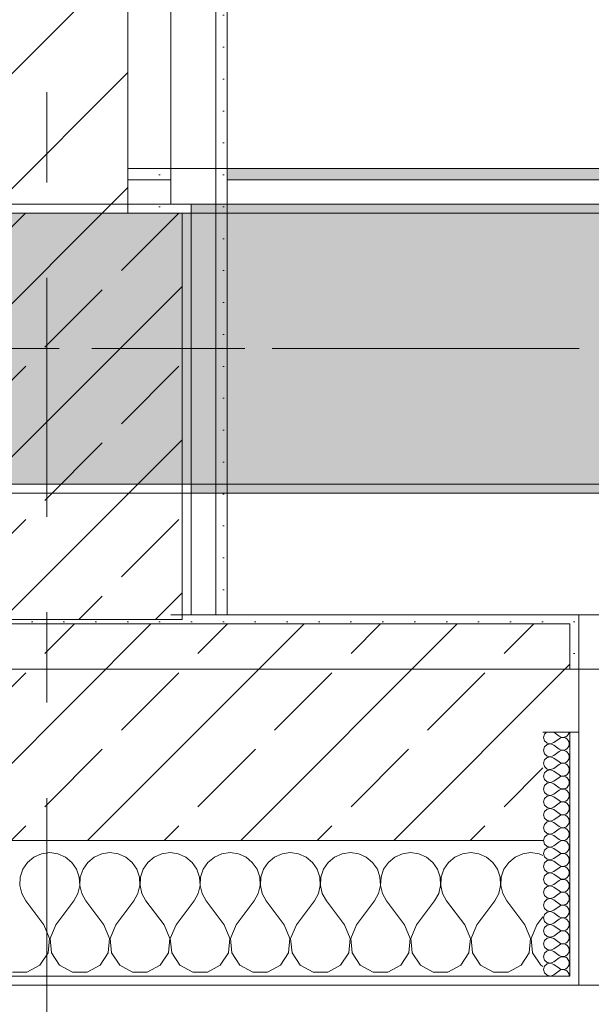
# Model space of a CAD drawing. Header units: metres. Extents: x -3.6 to 84.5, y -11 to 16.8.
# Tile 59 of 256: x 11.3 to 11.934, y -0.176 to 0.914. Entities that reach past the tile are written whole.
import ezdxf

# ---------------------------------------------------------------- set-up
doc = ezdxf.new("R2010")
doc.units = ezdxf.units.M
doc.header["$MEASUREMENT"] = 0
for name, pattern in [('Achse', [0.2, 0.1, -0.05, 0, -0.05]), ('Strichlinie doppelt', [0.546806, 0.264583, -0.105833, 0.070556, -0.105833]), ('Wipeout_Contour', [1, 0, -1])]:
    doc.linetypes.add(name, pattern=pattern)
for name, color, linetype in [('451 - Universal.Achsen Raster', 7, 'Continuous'), ('604 - Struktur.Wand Aussen', 7, 'Continuous'), ('605 - Struktur.Wand Innen', 7, 'Continuous'), ('607 - Struktur.Stütze', 7, 'Continuous'), ('608 - Struktur.Träger', 7, 'Continuous'), ('Neubau_606 - Struktur.Wand Innen Ausbau', 7, 'Continuous'), ('Neubau_653 - Abdeckung.TB Verkofferung', 7, 'Continuous')]:
    doc.layers.add(name, color=color, linetype=linetype)
pattern_1 = [(45, (0, 0), (-0.01767767, 0.01767767), [0, -0.025])]
pattern_2 = [(45, (0, 0), (-0.08485281, 0.08485281), []), (45, (-0.04243, 0.04243), (-0.08485281, 0.08485281), [0.09, -0.03])]
pattern_3 = [(0, (0, 0), (0, 0.08660254), [0, -0.05]), (0, (0.025, 0.0433), (0, 0.08660254), [0, -0.05])]

# ---------------------------------------------------------------- blocks, each defined once
blk = doc.blocks.new('*X77')
at = {"layer": '604 - Struktur.Wand Aussen', "color": 7, "linetype": 'Continuous', "lineweight": 5}
for p, q in [((11.3242, -0.0096), (11.3158, -0.0133)), ((11.3333, -0.0083), (11.3242, -0.0096)), ((11.3424, -0.0096), (11.3333, -0.0083)), ((11.3509, -0.0133), (11.3424, -0.0096)), ((11.3909, -0.0096), (11.3825, -0.0133)), ((11.4, -0.0083), (11.3909, -0.0096)), ((11.4091, -0.0096), (11.4, -0.0083)), ((11.4175, -0.0133), (11.4091, -0.0096)), ((11.4576, -0.0096), (11.4491, -0.0133)), ((11.4667, -0.0083), (11.4576, -0.0096)), ((11.4758, -0.0096), (11.4667, -0.0083)), ((11.4842, -0.0133), (11.4758, -0.0096)), ((11.5242, -0.0096), (11.5158, -0.0133)), ((11.5333, -0.0083), (11.5242, -0.0096)), ((11.5424, -0.0096), (11.5333, -0.0083)), ((11.5509, -0.0133), (11.5424, -0.0096)), ((11.5909, -0.0096), (11.5825, -0.0133)), ((11.6, -0.0083), (11.5909, -0.0096)), ((11.6091, -0.0096), (11.6, -0.0083)), ((11.6175, -0.0133), (11.6091, -0.0096)), ((11.6576, -0.0096), (11.6491, -0.0133)), ((11.6667, -0.0083), (11.6576, -0.0096)), ((11.6758, -0.0096), (11.6667, -0.0083)), ((11.6842, -0.0133), (11.6758, -0.0096)), ((11.7242, -0.0096), (11.7158, -0.0133)), ((11.7333, -0.0083), (11.7242, -0.0096)), ((11.7424, -0.0096), (11.7333, -0.0083)), ((11.7509, -0.0133), (11.7424, -0.0096)), ((11.7909, -0.0096), (11.7825, -0.0133)), ((11.8, -0.0083), (11.7909, -0.0096)), ((11.8091, -0.0096), (11.8, -0.0083)), ((11.8175, -0.0133), (11.8091, -0.0096)), ((11.8576, -0.0096), (11.8491, -0.0133)), ((11.8667, -0.0083), (11.8576, -0.0096)), ((11.8758, -0.0096), (11.8667, -0.0083)), ((11.88, -0.0115), (11.8758, -0.0096)), ((11.3087, -0.0192), (11.3035, -0.0268)), ((11.3158, -0.0133), (11.3087, -0.0192)), ((11.3579, -0.0192), (11.3509, -0.0133)), ((11.3631, -0.0268), (11.3579, -0.0192)), ((11.3754, -0.0192), (11.3702, -0.0268)), ((11.3825, -0.0133), (11.3754, -0.0192)), ((11.4246, -0.0192), (11.4175, -0.0133)), ((11.4298, -0.0268), (11.4246, -0.0192)), ((11.4421, -0.0192), (11.4369, -0.0268)), ((11.4491, -0.0133), (11.4421, -0.0192)), ((11.4913, -0.0192), (11.4842, -0.0133)), ((11.4965, -0.0268), (11.4913, -0.0192)), ((11.5087, -0.0192), (11.5035, -0.0268)), ((11.5158, -0.0133), (11.5087, -0.0192)), ((11.5579, -0.0192), (11.5509, -0.0133)), ((11.5631, -0.0268), (11.5579, -0.0192)), ((11.5754, -0.0192), (11.5702, -0.0268)), ((11.5825, -0.0133), (11.5754, -0.0192)), ((11.6246, -0.0192), (11.6175, -0.0133)), ((11.6298, -0.0268), (11.6246, -0.0192)), ((11.6421, -0.0192), (11.6369, -0.0268)), ((11.6491, -0.0133), (11.6421, -0.0192)), ((11.6913, -0.0192), (11.6842, -0.0133)), ((11.6965, -0.0268), (11.6913, -0.0192)), ((11.7087, -0.0192), (11.7035, -0.0268)), ((11.7158, -0.0133), (11.7087, -0.0192)), ((11.7579, -0.0192), (11.7509, -0.0133)), ((11.7631, -0.0268), (11.7579, -0.0192)), ((11.7754, -0.0192), (11.7702, -0.0268)), ((11.7825, -0.0133), (11.7754, -0.0192)), ((11.8246, -0.0192), (11.8175, -0.0133)), ((11.8298, -0.0268), (11.8246, -0.0192)), ((11.8421, -0.0192), (11.8369, -0.0268)), ((11.8491, -0.0133), (11.8421, -0.0192)), ((11.3035, -0.0268), (11.3006, -0.0355)), ((11.3661, -0.0355), (11.3631, -0.0268)), ((11.3702, -0.0268), (11.3672, -0.0355)), ((11.4328, -0.0355), (11.4298, -0.0268)), ((11.4369, -0.0268), (11.4339, -0.0355)), ((11.4994, -0.0355), (11.4965, -0.0268)), ((11.5035, -0.0268), (11.5006, -0.0355)), ((11.5661, -0.0355), (11.5631, -0.0268)), ((11.5702, -0.0268), (11.5672, -0.0355)), ((11.6328, -0.0355), (11.6298, -0.0268)), ((11.6369, -0.0268), (11.6339, -0.0355)), ((11.6994, -0.0355), (11.6965, -0.0268)), ((11.7035, -0.0268), (11.7006, -0.0355)), ((11.7661, -0.0355), (11.7631, -0.0268)), ((11.7702, -0.0268), (11.7672, -0.0355)), ((11.8328, -0.0355), (11.8298, -0.0268)), ((11.8369, -0.0268), (11.8339, -0.0355)), ((11.3006, -0.0355), (11.3001, -0.0447)), ((11.3665, -0.0447), (11.3661, -0.0355)), ((11.3672, -0.0355), (11.3668, -0.0447)), ((11.4332, -0.0447), (11.4328, -0.0355)), ((11.4339, -0.0355), (11.4335, -0.0447)), ((11.4999, -0.0447), (11.4994, -0.0355)), ((11.5006, -0.0355), (11.5001, -0.0447)), ((11.5665, -0.0447), (11.5661, -0.0355)), ((11.5672, -0.0355), (11.5668, -0.0447)), ((11.6332, -0.0447), (11.6328, -0.0355)), ((11.6339, -0.0355), (11.6335, -0.0447)), ((11.6999, -0.0447), (11.6994, -0.0355)), ((11.7006, -0.0355), (11.7001, -0.0447)), ((11.7665, -0.0447), (11.7661, -0.0355)), ((11.7672, -0.0355), (11.7668, -0.0447)), ((11.8332, -0.0447), (11.8328, -0.0355)), ((11.8339, -0.0355), (11.8335, -0.0447)), ((11.3001, -0.0447), (11.3022, -0.0536)), ((11.3022, -0.0536), (11.3067, -0.0617)), ((11.36, -0.0617), (11.3645, -0.0536)), ((11.3645, -0.0536), (11.3665, -0.0447)), ((11.3668, -0.0447), (11.3689, -0.0536)), ((11.3689, -0.0536), (11.3733, -0.0617)), ((11.4267, -0.0617), (11.4311, -0.0536)), ((11.4311, -0.0536), (11.4332, -0.0447)), ((11.4335, -0.0447), (11.4355, -0.0536)), ((11.4355, -0.0536), (11.44, -0.0617)), ((11.4933, -0.0617), (11.4978, -0.0536)), ((11.4978, -0.0536), (11.4999, -0.0447)), ((11.5001, -0.0447), (11.5022, -0.0536)), ((11.5022, -0.0536), (11.5067, -0.0617)), ((11.56, -0.0617), (11.5645, -0.0536)), ((11.5645, -0.0536), (11.5665, -0.0447)), ((11.5668, -0.0447), (11.5689, -0.0536)), ((11.5689, -0.0536), (11.5733, -0.0617)), ((11.6267, -0.0617), (11.6311, -0.0536)), ((11.6311, -0.0536), (11.6332, -0.0447)), ((11.6335, -0.0447), (11.6355, -0.0536)), ((11.6355, -0.0536), (11.64, -0.0617)), ((11.6933, -0.0617), (11.6978, -0.0536)), ((11.6978, -0.0536), (11.6999, -0.0447)), ((11.7001, -0.0447), (11.7022, -0.0536)), ((11.7022, -0.0536), (11.7067, -0.0617)), ((11.76, -0.0617), (11.7645, -0.0536)), ((11.7645, -0.0536), (11.7665, -0.0447)), ((11.7668, -0.0447), (11.7689, -0.0536)), ((11.7689, -0.0536), (11.7733, -0.0617)), ((11.8267, -0.0617), (11.8311, -0.0536)), ((11.8311, -0.0536), (11.8332, -0.0447)), ((11.8335, -0.0447), (11.8355, -0.0536)), ((11.8355, -0.0536), (11.84, -0.0617)), ((11.3267, -0.0883), (11.3067, -0.0617)), ((11.34, -0.0883), (11.36, -0.0617)), ((11.3933, -0.0883), (11.3733, -0.0617)), ((11.4067, -0.0883), (11.4267, -0.0617)), ((11.46, -0.0883), (11.44, -0.0617)), ((11.4733, -0.0883), (11.4933, -0.0617)), ((11.5267, -0.0883), (11.5067, -0.0617)), ((11.54, -0.0883), (11.56, -0.0617)), ((11.5933, -0.0883), (11.5733, -0.0617)), ((11.6067, -0.0883), (11.6267, -0.0617)), ((11.66, -0.0883), (11.64, -0.0617)), ((11.6733, -0.0883), (11.6933, -0.0617)), ((11.7267, -0.0883), (11.7067, -0.0617)), ((11.74, -0.0883), (11.76, -0.0617)), ((11.7933, -0.0883), (11.7733, -0.0617)), ((11.8067, -0.0883), (11.8267, -0.0617)), ((11.86, -0.0883), (11.84, -0.0617)), ((11.8733, -0.0883), (11.88, -0.0794)), ((11.333, -0.1033), (11.3267, -0.0883)), ((11.34, -0.0883), (11.3337, -0.1033)), ((11.3996, -0.1033), (11.3933, -0.0883)), ((11.4067, -0.0883), (11.4004, -0.1033)), ((11.4663, -0.1033), (11.46, -0.0883)), ((11.4733, -0.0883), (11.467, -0.1033)), ((11.533, -0.1033), (11.5267, -0.0883)), ((11.54, -0.0883), (11.5337, -0.1033)), ((11.5996, -0.1033), (11.5933, -0.0883)), ((11.6067, -0.0883), (11.6004, -0.1033)), ((11.6663, -0.1033), (11.66, -0.0883)), ((11.6733, -0.0883), (11.667, -0.1033)), ((11.733, -0.1033), (11.7267, -0.0883)), ((11.74, -0.0883), (11.7337, -0.1033)), ((11.7996, -0.1033), (11.7933, -0.0883)), ((11.8067, -0.0883), (11.8004, -0.1033)), ((11.8663, -0.1033), (11.86, -0.0883)), ((11.8733, -0.0883), (11.867, -0.1033)), ((11.3314, -0.1195), (11.333, -0.1033)), ((11.3337, -0.1033), (11.3352, -0.1195)), ((11.3981, -0.1195), (11.3996, -0.1033)), ((11.4004, -0.1033), (11.4019, -0.1195)), ((11.4648, -0.1195), (11.4663, -0.1033)), ((11.467, -0.1033), (11.4686, -0.1195)), ((11.5314, -0.1195), (11.533, -0.1033)), ((11.5337, -0.1033), (11.5352, -0.1195)), ((11.5981, -0.1195), (11.5996, -0.1033)), ((11.6004, -0.1033), (11.6019, -0.1195)), ((11.6648, -0.1195), (11.6663, -0.1033)), ((11.667, -0.1033), (11.6686, -0.1195)), ((11.7314, -0.1195), (11.733, -0.1033)), ((11.7337, -0.1033), (11.7352, -0.1195)), ((11.7981, -0.1195), (11.7996, -0.1033)), ((11.8004, -0.1033), (11.8019, -0.1195)), ((11.8648, -0.1195), (11.8663, -0.1033)), ((11.867, -0.1033), (11.8686, -0.1195)), ((11.3224, -0.133), (11.3314, -0.1195)), ((11.3352, -0.1195), (11.3442, -0.133)), ((11.3891, -0.133), (11.3981, -0.1195)), ((11.4019, -0.1195), (11.4109, -0.133)), ((11.4558, -0.133), (11.4648, -0.1195)), ((11.4686, -0.1195), (11.4776, -0.133)), ((11.5224, -0.133), (11.5314, -0.1195)), ((11.5352, -0.1195), (11.5442, -0.133)), ((11.5891, -0.133), (11.5981, -0.1195)), ((11.6019, -0.1195), (11.6109, -0.133)), ((11.6558, -0.133), (11.6648, -0.1195)), ((11.6686, -0.1195), (11.6776, -0.133)), ((11.7224, -0.133), (11.7314, -0.1195)), ((11.7352, -0.1195), (11.7442, -0.133)), ((11.7891, -0.133), (11.7981, -0.1195)), ((11.8019, -0.1195), (11.8109, -0.133)), ((11.8558, -0.133), (11.8648, -0.1195)), ((11.8686, -0.1195), (11.8776, -0.133)), ((11.2919, -0.1407), (11.3081, -0.1407)), ((11.3081, -0.1407), (11.3224, -0.133)), ((11.3442, -0.133), (11.3585, -0.1407)), ((11.3585, -0.1407), (11.3748, -0.1407)), ((11.3748, -0.1407), (11.3891, -0.133)), ((11.4109, -0.133), (11.4252, -0.1407)), ((11.4252, -0.1407), (11.4415, -0.1407)), ((11.4415, -0.1407), (11.4558, -0.133)), ((11.4776, -0.133), (11.4919, -0.1407)), ((11.4919, -0.1407), (11.5081, -0.1407)), ((11.5081, -0.1407), (11.5224, -0.133)), ((11.5442, -0.133), (11.5585, -0.1407)), ((11.5585, -0.1407), (11.5748, -0.1407)), ((11.5748, -0.1407), (11.5891, -0.133)), ((11.6109, -0.133), (11.6252, -0.1407)), ((11.6252, -0.1407), (11.6415, -0.1407)), ((11.6415, -0.1407), (11.6558, -0.133)), ((11.6776, -0.133), (11.6919, -0.1407)), ((11.6919, -0.1407), (11.7081, -0.1407)), ((11.7081, -0.1407), (11.7224, -0.133)), ((11.7442, -0.133), (11.7585, -0.1407)), ((11.7585, -0.1407), (11.7748, -0.1407)), ((11.7748, -0.1407), (11.7891, -0.133)), ((11.8109, -0.133), (11.8252, -0.1407)), ((11.8252, -0.1407), (11.8415, -0.1407)), ((11.8415, -0.1407), (11.8558, -0.133)), ((11.8776, -0.133), (11.88, -0.1343))]:
    blk.add_line(p, q, dxfattribs=at)
blk = doc.blocks.new('*X109')
at = {"layer": '604 - Struktur.Wand Aussen', "color": 7, "linetype": 'Continuous', "lineweight": 5}
for p, q in [((11.8818, 0.123), (11.8807, 0.1193)), ((11.8839, 0.125), (11.8818, 0.123)), ((11.8921, 0.125), (11.8979, 0.1207)), ((11.8979, 0.1207), (11.8996, 0.1198)), ((11.9035, 0.1194), (11.9053, 0.12)), ((11.9053, 0.12), (11.907, 0.1212)), ((11.907, 0.1212), (11.9082, 0.1227)), ((11.9082, 0.1227), (11.909, 0.1245)), ((11.909, 0.1245), (11.9091, 0.125)), ((11.8807, 0.1193), (11.8818, 0.1155)), ((11.8818, 0.1155), (11.8847, 0.1129)), ((11.8847, 0.1114), (11.8818, 0.1088)), ((11.8847, 0.1129), (11.8885, 0.1122)), ((11.8885, 0.1121), (11.8847, 0.1114)), ((11.8885, 0.1122), (11.8921, 0.1136)), ((11.8921, 0.1107), (11.8885, 0.1121)), ((11.8921, 0.1136), (11.8979, 0.1179)), ((11.8921, 0.1107), (11.8979, 0.1064)), ((11.8996, 0.1188), (11.8979, 0.1179)), ((11.8996, 0.1198), (11.9015, 0.1193)), ((11.9015, 0.1193), (11.8996, 0.1188)), ((11.9015, 0.1193), (11.9035, 0.1194)), ((11.9035, 0.1192), (11.9015, 0.1193)), ((11.9053, 0.1185), (11.9035, 0.1192)), ((11.907, 0.1174), (11.9053, 0.1185)), ((11.9082, 0.1159), (11.907, 0.1174)), ((11.909, 0.1141), (11.9082, 0.1159)), ((11.9082, 0.1084), (11.909, 0.1102)), ((11.9093, 0.1121), (11.909, 0.1141)), ((11.909, 0.1102), (11.9093, 0.1121)), ((11.8818, 0.1088), (11.8807, 0.105)), ((11.8807, 0.105), (11.8818, 0.1012)), ((11.8818, 0.1012), (11.8847, 0.0986)), ((11.8847, 0.0986), (11.8885, 0.0979)), ((11.8885, 0.0979), (11.8921, 0.0993)), ((11.8921, 0.0993), (11.8979, 0.1036)), ((11.8979, 0.1064), (11.8996, 0.1055)), ((11.8996, 0.1045), (11.8979, 0.1036)), ((11.8996, 0.1055), (11.9015, 0.105)), ((11.9015, 0.105), (11.8996, 0.1045)), ((11.9015, 0.105), (11.9035, 0.1051)), ((11.9035, 0.1049), (11.9015, 0.105)), ((11.9035, 0.1051), (11.9053, 0.1058)), ((11.9053, 0.1042), (11.9035, 0.1049)), ((11.9053, 0.1058), (11.907, 0.1069)), ((11.907, 0.1031), (11.9053, 0.1042)), ((11.907, 0.1069), (11.9082, 0.1084)), ((11.9082, 0.1016), (11.907, 0.1031)), ((11.909, 0.0998), (11.9082, 0.1016)), ((11.9093, 0.0979), (11.909, 0.0998)), ((11.8818, 0.0945), (11.8807, 0.0907)), ((11.8807, 0.0907), (11.8818, 0.087)), ((11.8847, 0.0971), (11.8818, 0.0945)), ((11.8885, 0.0978), (11.8847, 0.0971)), ((11.8921, 0.0964), (11.8885, 0.0978)), ((11.8921, 0.0964), (11.8979, 0.0921)), ((11.8921, 0.085), (11.8979, 0.0893)), ((11.8979, 0.0921), (11.8996, 0.0912)), ((11.8996, 0.0902), (11.8979, 0.0893)), ((11.8996, 0.0912), (11.9015, 0.0907)), ((11.9015, 0.0907), (11.8996, 0.0902)), ((11.9015, 0.0907), (11.9035, 0.0908)), ((11.9035, 0.0906), (11.9015, 0.0907)), ((11.9035, 0.0908), (11.9053, 0.0915)), ((11.9053, 0.09), (11.9035, 0.0906)), ((11.9053, 0.0915), (11.907, 0.0926)), ((11.907, 0.0888), (11.9053, 0.09)), ((11.907, 0.0926), (11.9082, 0.0941)), ((11.9082, 0.0873), (11.907, 0.0888)), ((11.9082, 0.0941), (11.909, 0.0959)), ((11.909, 0.0855), (11.9082, 0.0873)), ((11.909, 0.0959), (11.9093, 0.0979)), ((11.8818, 0.0802), (11.8807, 0.0764)), ((11.8807, 0.0764), (11.8818, 0.0727)), ((11.8818, 0.087), (11.8847, 0.0843)), ((11.8847, 0.0828), (11.8818, 0.0802)), ((11.8847, 0.0843), (11.8885, 0.0836)), ((11.8885, 0.0835), (11.8847, 0.0828)), ((11.8885, 0.0836), (11.8921, 0.085)), ((11.8921, 0.0821), (11.8885, 0.0835)), ((11.8921, 0.0821), (11.8979, 0.0779)), ((11.8979, 0.0779), (11.8996, 0.0769)), ((11.8996, 0.0769), (11.9015, 0.0765)), ((11.9015, 0.0764), (11.8996, 0.076)), ((11.9015, 0.0765), (11.9035, 0.0766)), ((11.9035, 0.0763), (11.9015, 0.0764)), ((11.9035, 0.0766), (11.9053, 0.0772)), ((11.9053, 0.0772), (11.907, 0.0783)), ((11.907, 0.0783), (11.9082, 0.0798)), ((11.9082, 0.0798), (11.909, 0.0816)), ((11.9093, 0.0836), (11.909, 0.0855)), ((11.909, 0.0816), (11.9093, 0.0836)), ((11.8818, 0.0659), (11.8807, 0.0621)), ((11.8818, 0.0727), (11.8847, 0.07)), ((11.8847, 0.0685), (11.8818, 0.0659)), ((11.8847, 0.07), (11.8885, 0.0693)), ((11.8885, 0.0693), (11.8847, 0.0685)), ((11.8885, 0.0693), (11.8921, 0.0707)), ((11.8921, 0.0679), (11.8885, 0.0693)), ((11.8921, 0.0707), (11.8979, 0.075)), ((11.8921, 0.0679), (11.8979, 0.0636)), ((11.8996, 0.076), (11.8979, 0.075)), ((11.9053, 0.0757), (11.9035, 0.0763)), ((11.907, 0.0746), (11.9053, 0.0757)), ((11.9082, 0.073), (11.907, 0.0746)), ((11.907, 0.064), (11.9082, 0.0655)), ((11.909, 0.0712), (11.9082, 0.073)), ((11.9082, 0.0655), (11.909, 0.0673)), ((11.9093, 0.0693), (11.909, 0.0712)), ((11.909, 0.0673), (11.9093, 0.0693)), ((11.8807, 0.0621), (11.8818, 0.0584)), ((11.8818, 0.0584), (11.8847, 0.0558)), ((11.8847, 0.0558), (11.8885, 0.055)), ((11.8885, 0.055), (11.8847, 0.0542)), ((11.8885, 0.055), (11.8921, 0.0564)), ((11.8921, 0.0536), (11.8885, 0.055)), ((11.8921, 0.0564), (11.8979, 0.0607)), ((11.8979, 0.0636), (11.8996, 0.0626)), ((11.8996, 0.0617), (11.8979, 0.0607)), ((11.8996, 0.0626), (11.9015, 0.0622)), ((11.9015, 0.0621), (11.8996, 0.0617)), ((11.9015, 0.0622), (11.9035, 0.0623)), ((11.9035, 0.062), (11.9015, 0.0621)), ((11.9035, 0.0623), (11.9053, 0.0629)), ((11.9053, 0.0614), (11.9035, 0.062)), ((11.9053, 0.0629), (11.907, 0.064)), ((11.907, 0.0603), (11.9053, 0.0614)), ((11.9082, 0.0588), (11.907, 0.0603)), ((11.909, 0.057), (11.9082, 0.0588)), ((11.9093, 0.055), (11.909, 0.057)), ((11.909, 0.053), (11.9093, 0.055)), ((11.8818, 0.0516), (11.8807, 0.0479)), ((11.8807, 0.0479), (11.8818, 0.0441)), ((11.8847, 0.0542), (11.8818, 0.0516)), ((11.8818, 0.0441), (11.8847, 0.0415)), ((11.8921, 0.0536), (11.8979, 0.0493)), ((11.8921, 0.0421), (11.8979, 0.0464)), ((11.8979, 0.0493), (11.8996, 0.0483)), ((11.8996, 0.0474), (11.8979, 0.0464)), ((11.8996, 0.0483), (11.9015, 0.0479)), ((11.9015, 0.0478), (11.8996, 0.0474)), ((11.9015, 0.0479), (11.9035, 0.048)), ((11.9035, 0.0477), (11.9015, 0.0478)), ((11.9035, 0.048), (11.9053, 0.0486)), ((11.9053, 0.0471), (11.9035, 0.0477)), ((11.9053, 0.0486), (11.907, 0.0497)), ((11.907, 0.046), (11.9053, 0.0471)), ((11.907, 0.0497), (11.9082, 0.0512)), ((11.9082, 0.0445), (11.907, 0.046)), ((11.9082, 0.0512), (11.909, 0.053)), ((11.909, 0.0427), (11.9082, 0.0445)), ((11.8818, 0.0373), (11.8807, 0.0336)), ((11.8807, 0.0336), (11.8818, 0.0298)), ((11.8847, 0.04), (11.8818, 0.0373)), ((11.8847, 0.0415), (11.8885, 0.0407)), ((11.8885, 0.0407), (11.8847, 0.04)), ((11.8885, 0.0407), (11.8921, 0.0421)), ((11.8921, 0.0393), (11.8885, 0.0407)), ((11.8921, 0.0393), (11.8979, 0.035)), ((11.8979, 0.035), (11.8996, 0.034)), ((11.8996, 0.0331), (11.8979, 0.0321)), ((11.8996, 0.034), (11.9015, 0.0336)), ((11.9015, 0.0335), (11.8996, 0.0331)), ((11.9015, 0.0336), (11.9035, 0.0337)), ((11.9035, 0.0334), (11.9015, 0.0335)), ((11.9035, 0.0337), (11.9053, 0.0343)), ((11.9053, 0.0328), (11.9035, 0.0334)), ((11.9053, 0.0343), (11.907, 0.0354)), ((11.907, 0.0317), (11.9053, 0.0328)), ((11.907, 0.0354), (11.9082, 0.037)), ((11.9082, 0.037), (11.909, 0.0388)), ((11.9093, 0.0407), (11.909, 0.0427)), ((11.909, 0.0388), (11.9093, 0.0407)), ((11.8818, 0.023), (11.8807, 0.0193)), ((11.8818, 0.0298), (11.8847, 0.0272)), ((11.8847, 0.0257), (11.8818, 0.023)), ((11.8847, 0.0272), (11.8885, 0.0265)), ((11.8885, 0.0264), (11.8847, 0.0257)), ((11.8885, 0.0265), (11.8921, 0.0279)), ((11.8921, 0.025), (11.8885, 0.0264)), ((11.8921, 0.0279), (11.8979, 0.0321)), ((11.8921, 0.025), (11.8979, 0.0207)), ((11.9082, 0.0302), (11.907, 0.0317)), ((11.907, 0.0212), (11.9082, 0.0227)), ((11.909, 0.0284), (11.9082, 0.0302)), ((11.9082, 0.0227), (11.909, 0.0245)), ((11.9093, 0.0264), (11.909, 0.0284)), ((11.909, 0.0245), (11.9093, 0.0264)), ((11.8807, 0.0193), (11.8818, 0.0155)), ((11.8818, 0.0155), (11.8847, 0.0129)), ((11.8847, 0.0114), (11.8818, 0.0088)), ((11.8847, 0.0129), (11.8885, 0.0122)), ((11.8885, 0.0121), (11.8847, 0.0114)), ((11.8885, 0.0122), (11.8921, 0.0136)), ((11.8921, 0.0107), (11.8885, 0.0121)), ((11.8921, 0.0136), (11.8979, 0.0179)), ((11.8979, 0.0207), (11.8996, 0.0198)), ((11.8996, 0.0188), (11.8979, 0.0179)), ((11.8996, 0.0198), (11.9015, 0.0193)), ((11.9015, 0.0193), (11.8996, 0.0188)), ((11.9015, 0.0193), (11.9035, 0.0194)), ((11.9035, 0.0192), (11.9015, 0.0193)), ((11.9035, 0.0194), (11.9053, 0.02)), ((11.9053, 0.0185), (11.9035, 0.0192)), ((11.9053, 0.02), (11.907, 0.0212)), ((11.907, 0.0174), (11.9053, 0.0185)), ((11.9082, 0.0159), (11.907, 0.0174)), ((11.909, 0.0141), (11.9082, 0.0159)), ((11.9093, 0.0121), (11.909, 0.0141)), ((11.909, 0.0102), (11.9093, 0.0121)), ((11.8818, 0.0088), (11.8807, 0.005)), ((11.8807, 0.005), (11.8818, 0.0012)), ((11.8818, 0.0012), (11.8847, -0.0014)), ((11.8921, 0.0107), (11.8979, 0.0064)), ((11.8921, -0.0007), (11.8979, 0.0036)), ((11.8979, 0.0064), (11.8996, 0.0055)), ((11.8996, 0.0045), (11.8979, 0.0036)), ((11.8996, 0.0055), (11.9015, 0.005)), ((11.9015, 0.005), (11.8996, 0.0045)), ((11.9015, 0.005), (11.9035, 0.0051)), ((11.9035, 0.0049), (11.9015, 0.005)), ((11.9035, 0.0051), (11.9053, 0.0058)), ((11.9053, 0.0042), (11.9035, 0.0049)), ((11.9053, 0.0058), (11.907, 0.0069)), ((11.907, 0.0031), (11.9053, 0.0042)), ((11.907, 0.0069), (11.9082, 0.0084)), ((11.9082, 0.0016), (11.907, 0.0031)), ((11.9082, 0.0084), (11.909, 0.0102)), ((11.909, -0.0002), (11.9082, 0.0016)), ((11.8818, -0.0055), (11.8807, -0.0093)), ((11.8807, -0.0093), (11.8818, -0.013)), ((11.8847, -0.0029), (11.8818, -0.0055)), ((11.8847, -0.0014), (11.8885, -0.0021)), ((11.8885, -0.0022), (11.8847, -0.0029)), ((11.8885, -0.0021), (11.8921, -0.0007)), ((11.8921, -0.0036), (11.8885, -0.0022)), ((11.8921, -0.0036), (11.8979, -0.0079)), ((11.8921, -0.015), (11.8979, -0.0107)), ((11.8979, -0.0079), (11.8996, -0.0088)), ((11.8996, -0.0098), (11.8979, -0.0107)), ((11.8996, -0.0088), (11.9015, -0.0093)), ((11.9015, -0.0093), (11.8996, -0.0098)), ((11.9015, -0.0093), (11.9035, -0.0092)), ((11.9035, -0.0094), (11.9015, -0.0093)), ((11.9035, -0.0092), (11.9053, -0.0085)), ((11.9053, -0.01), (11.9035, -0.0094)), ((11.9053, -0.0085), (11.907, -0.0074)), ((11.907, -0.0112), (11.9053, -0.01)), ((11.907, -0.0074), (11.9082, -0.0059)), ((11.9082, -0.0059), (11.909, -0.0041)), ((11.9093, -0.0021), (11.909, -0.0002)), ((11.909, -0.0041), (11.9093, -0.0021)), ((11.8818, -0.0198), (11.8807, -0.0236)), ((11.8818, -0.013), (11.8847, -0.0157)), ((11.8847, -0.0172), (11.8818, -0.0198)), ((11.8847, -0.0157), (11.8885, -0.0164)), ((11.8885, -0.0165), (11.8847, -0.0172)), ((11.8885, -0.0164), (11.8921, -0.015)), ((11.8921, -0.0179), (11.8885, -0.0165)), ((11.8921, -0.0179), (11.8979, -0.0221)), ((11.9053, -0.0228), (11.907, -0.0217)), ((11.9082, -0.0127), (11.907, -0.0112)), ((11.907, -0.0217), (11.9082, -0.0202)), ((11.909, -0.0145), (11.9082, -0.0127)), ((11.9082, -0.0202), (11.909, -0.0184)), ((11.9093, -0.0164), (11.909, -0.0145)), ((11.909, -0.0184), (11.9093, -0.0164)), ((11.8807, -0.0236), (11.8818, -0.0273)), ((11.8818, -0.0273), (11.8847, -0.03)), ((11.8847, -0.0315), (11.8818, -0.0341)), ((11.8847, -0.03), (11.8885, -0.0307)), ((11.8885, -0.0307), (11.8847, -0.0315)), ((11.8885, -0.0307), (11.8921, -0.0293)), ((11.8921, -0.0321), (11.8885, -0.0307)), ((11.8921, -0.0293), (11.8979, -0.025)), ((11.8921, -0.0321), (11.8979, -0.0364)), ((11.8979, -0.0221), (11.8996, -0.0231)), ((11.8996, -0.024), (11.8979, -0.025)), ((11.8996, -0.0231), (11.9015, -0.0235)), ((11.9015, -0.0236), (11.8996, -0.024)), ((11.9015, -0.0235), (11.9035, -0.0234)), ((11.9035, -0.0237), (11.9015, -0.0236)), ((11.9035, -0.0234), (11.9053, -0.0228)), ((11.9053, -0.0243), (11.9035, -0.0237)), ((11.907, -0.0254), (11.9053, -0.0243)), ((11.9082, -0.027), (11.907, -0.0254)), ((11.909, -0.0288), (11.9082, -0.027)), ((11.9082, -0.0345), (11.909, -0.0327)), ((11.9093, -0.0307), (11.909, -0.0288)), ((11.909, -0.0327), (11.9093, -0.0307)), ((11.8818, -0.0341), (11.8807, -0.0379)), ((11.8807, -0.0379), (11.8818, -0.0416)), ((11.8818, -0.0416), (11.8847, -0.0442)), ((11.8885, -0.045), (11.8921, -0.0436)), ((11.8921, -0.0436), (11.8979, -0.0393)), ((11.8979, -0.0364), (11.8996, -0.0374)), ((11.8996, -0.0383), (11.8979, -0.0393)), ((11.8996, -0.0374), (11.9015, -0.0378)), ((11.9015, -0.0379), (11.8996, -0.0383)), ((11.9015, -0.0378), (11.9035, -0.0377)), ((11.9035, -0.038), (11.9015, -0.0379)), ((11.9035, -0.0377), (11.9053, -0.0371)), ((11.9053, -0.0386), (11.9035, -0.038)), ((11.9053, -0.0371), (11.907, -0.036)), ((11.907, -0.0397), (11.9053, -0.0386)), ((11.907, -0.036), (11.9082, -0.0345)), ((11.9082, -0.0412), (11.907, -0.0397)), ((11.909, -0.043), (11.9082, -0.0412)), ((11.9093, -0.045), (11.909, -0.043)), ((11.8818, -0.0484), (11.8807, -0.0521)), ((11.8807, -0.0521), (11.8818, -0.0559)), ((11.8847, -0.0458), (11.8818, -0.0484)), ((11.8847, -0.0442), (11.8885, -0.045)), ((11.8885, -0.045), (11.8847, -0.0458)), ((11.8921, -0.0464), (11.8885, -0.045)), ((11.8921, -0.0464), (11.8979, -0.0507)), ((11.8921, -0.0579), (11.8979, -0.0536)), ((11.8979, -0.0507), (11.8996, -0.0517)), ((11.8996, -0.0526), (11.8979, -0.0536)), ((11.8996, -0.0517), (11.9015, -0.0521)), ((11.9015, -0.0522), (11.8996, -0.0526)), ((11.9015, -0.0521), (11.9035, -0.052)), ((11.9035, -0.0523), (11.9015, -0.0522)), ((11.9035, -0.052), (11.9053, -0.0514)), ((11.9053, -0.0529), (11.9035, -0.0523)), ((11.9053, -0.0514), (11.907, -0.0503)), ((11.907, -0.054), (11.9053, -0.0529)), ((11.907, -0.0503), (11.9082, -0.0488)), ((11.9082, -0.0555), (11.907, -0.054)), ((11.9082, -0.0488), (11.909, -0.047)), ((11.909, -0.047), (11.9093, -0.045)), ((11.8818, -0.0627), (11.8807, -0.0664)), ((11.8818, -0.0559), (11.8847, -0.0585)), ((11.8847, -0.06), (11.8818, -0.0627)), ((11.8847, -0.0585), (11.8885, -0.0593)), ((11.8885, -0.0593), (11.8847, -0.06)), ((11.8885, -0.0593), (11.8921, -0.0579)), ((11.8921, -0.0607), (11.8885, -0.0593)), ((11.8921, -0.0607), (11.8979, -0.065)), ((11.8979, -0.065), (11.8996, -0.066)), ((11.9053, -0.0657), (11.907, -0.0646)), ((11.907, -0.0646), (11.9082, -0.063)), ((11.909, -0.0573), (11.9082, -0.0555)), ((11.9082, -0.063), (11.909, -0.0612)), ((11.9093, -0.0593), (11.909, -0.0573)), ((11.909, -0.0612), (11.9093, -0.0593)), ((11.8807, -0.0664), (11.8818, -0.0702)), ((11.8818, -0.0702), (11.8847, -0.0728)), ((11.8847, -0.0743), (11.8818, -0.077)), ((11.8847, -0.0728), (11.8885, -0.0735)), ((11.8885, -0.0736), (11.8847, -0.0743)), ((11.8885, -0.0735), (11.8921, -0.0721)), ((11.8921, -0.075), (11.8885, -0.0736)), ((11.8921, -0.0721), (11.8979, -0.0679)), ((11.8921, -0.075), (11.8979, -0.0793)), ((11.8996, -0.0669), (11.8979, -0.0679)), ((11.8996, -0.066), (11.9015, -0.0664)), ((11.9015, -0.0665), (11.8996, -0.0669)), ((11.9015, -0.0664), (11.9035, -0.0663)), ((11.9035, -0.0666), (11.9015, -0.0665)), ((11.9035, -0.0663), (11.9053, -0.0657)), ((11.9053, -0.0672), (11.9035, -0.0666)), ((11.907, -0.0683), (11.9053, -0.0672)), ((11.9082, -0.0698), (11.907, -0.0683)), ((11.909, -0.0716), (11.9082, -0.0698)), ((11.9082, -0.0773), (11.909, -0.0755)), ((11.9093, -0.0736), (11.909, -0.0716)), ((11.909, -0.0755), (11.9093, -0.0736)), ((11.8818, -0.077), (11.8807, -0.0807)), ((11.8807, -0.0807), (11.8818, -0.0845)), ((11.8818, -0.0845), (11.8847, -0.0871)), ((11.8847, -0.0871), (11.8885, -0.0878)), ((11.8885, -0.0878), (11.8921, -0.0864)), ((11.8921, -0.0864), (11.8979, -0.0821)), ((11.8979, -0.0793), (11.8996, -0.0802)), ((11.8996, -0.0812), (11.8979, -0.0821)), ((11.8996, -0.0802), (11.9015, -0.0807)), ((11.9015, -0.0807), (11.8996, -0.0812)), ((11.9015, -0.0807), (11.9035, -0.0806)), ((11.9035, -0.0808), (11.9015, -0.0807)), ((11.9035, -0.0806), (11.9053, -0.08)), ((11.9053, -0.0815), (11.9035, -0.0808)), ((11.9053, -0.08), (11.907, -0.0788)), ((11.907, -0.0826), (11.9053, -0.0815)), ((11.907, -0.0788), (11.9082, -0.0773)), ((11.9082, -0.0841), (11.907, -0.0826)), ((11.909, -0.0859), (11.9082, -0.0841)), ((11.9093, -0.0879), (11.909, -0.0859)), ((11.8818, -0.0912), (11.8807, -0.095)), ((11.8807, -0.095), (11.8818, -0.0988)), ((11.8847, -0.0886), (11.8818, -0.0912)), ((11.8885, -0.0879), (11.8847, -0.0886)), ((11.8921, -0.0893), (11.8885, -0.0879)), ((11.8921, -0.0893), (11.8979, -0.0936)), ((11.8921, -0.1007), (11.8979, -0.0964)), ((11.8979, -0.0936), (11.8996, -0.0945)), ((11.8996, -0.0955), (11.8979, -0.0964)), ((11.8996, -0.0945), (11.9015, -0.095)), ((11.9015, -0.095), (11.8996, -0.0955)), ((11.9015, -0.095), (11.9035, -0.0949)), ((11.9035, -0.0951), (11.9015, -0.095)), ((11.9035, -0.0949), (11.9053, -0.0942)), ((11.9053, -0.0958), (11.9035, -0.0951)), ((11.9053, -0.0942), (11.907, -0.0931)), ((11.907, -0.0969), (11.9053, -0.0958)), ((11.907, -0.0931), (11.9082, -0.0916)), ((11.9082, -0.0984), (11.907, -0.0969)), ((11.9082, -0.0916), (11.909, -0.0898)), ((11.909, -0.0898), (11.9093, -0.0879)), ((11.8818, -0.1055), (11.8807, -0.1093)), ((11.8818, -0.0988), (11.8847, -0.1014)), ((11.8847, -0.1029), (11.8818, -0.1055)), ((11.8847, -0.1014), (11.8885, -0.1021)), ((11.8885, -0.1022), (11.8847, -0.1029)), ((11.8885, -0.1021), (11.8921, -0.1007)), ((11.8921, -0.1036), (11.8885, -0.1022)), ((11.8921, -0.1036), (11.8979, -0.1079)), ((11.8979, -0.1079), (11.8996, -0.1088)), ((11.8996, -0.1088), (11.9015, -0.1093)), ((11.9035, -0.1092), (11.9053, -0.1085)), ((11.9053, -0.1085), (11.907, -0.1074)), ((11.907, -0.1074), (11.9082, -0.1059)), ((11.909, -0.1002), (11.9082, -0.0984)), ((11.9082, -0.1059), (11.909, -0.1041)), ((11.9093, -0.1021), (11.909, -0.1002)), ((11.909, -0.1041), (11.9093, -0.1021)), ((11.8807, -0.1093), (11.8818, -0.113)), ((11.8818, -0.1198), (11.8807, -0.1236)), ((11.8818, -0.113), (11.8847, -0.1157)), ((11.8847, -0.1172), (11.8818, -0.1198)), ((11.8847, -0.1157), (11.8885, -0.1164)), ((11.8885, -0.1165), (11.8847, -0.1172)), ((11.8885, -0.1164), (11.8921, -0.115)), ((11.8921, -0.1179), (11.8885, -0.1165)), ((11.8921, -0.115), (11.8979, -0.1107)), ((11.8921, -0.1179), (11.8979, -0.1221)), ((11.8996, -0.1098), (11.8979, -0.1107)), ((11.9015, -0.1093), (11.8996, -0.1098)), ((11.9015, -0.1093), (11.9035, -0.1092)), ((11.9035, -0.1094), (11.9015, -0.1093)), ((11.9053, -0.11), (11.9035, -0.1094)), ((11.907, -0.1112), (11.9053, -0.11)), ((11.9082, -0.1127), (11.907, -0.1112)), ((11.909, -0.1145), (11.9082, -0.1127)), ((11.9082, -0.1202), (11.909, -0.1184)), ((11.9093, -0.1164), (11.909, -0.1145)), ((11.909, -0.1184), (11.9093, -0.1164)), ((11.8807, -0.1236), (11.8818, -0.1273)), ((11.8818, -0.1273), (11.8847, -0.13)), ((11.8847, -0.13), (11.8885, -0.1307)), ((11.8885, -0.1307), (11.8847, -0.1315)), ((11.8885, -0.1307), (11.8921, -0.1293)), ((11.8921, -0.1321), (11.8885, -0.1307)), ((11.8921, -0.1293), (11.8979, -0.125)), ((11.8979, -0.1221), (11.8996, -0.1231)), ((11.8996, -0.124), (11.8979, -0.125)), ((11.8996, -0.1231), (11.9015, -0.1235)), ((11.9015, -0.1236), (11.8996, -0.124)), ((11.9015, -0.1235), (11.9035, -0.1234)), ((11.9035, -0.1237), (11.9015, -0.1236)), ((11.9035, -0.1234), (11.9053, -0.1228)), ((11.9053, -0.1243), (11.9035, -0.1237)), ((11.9053, -0.1228), (11.907, -0.1217)), ((11.907, -0.1254), (11.9053, -0.1243)), ((11.907, -0.1217), (11.9082, -0.1202)), ((11.9082, -0.127), (11.907, -0.1254)), ((11.909, -0.1288), (11.9082, -0.127)), ((11.9093, -0.1307), (11.909, -0.1288)), ((11.909, -0.1327), (11.9093, -0.1307)), ((11.8818, -0.1341), (11.8807, -0.1379)), ((11.8807, -0.1379), (11.8818, -0.1416)), ((11.8847, -0.1315), (11.8818, -0.1341)), ((11.8818, -0.1416), (11.8847, -0.1442)), ((11.8921, -0.1321), (11.8979, -0.1364)), ((11.8921, -0.1436), (11.8979, -0.1393)), ((11.8979, -0.1364), (11.8996, -0.1374)), ((11.8996, -0.1383), (11.8979, -0.1393)), ((11.8996, -0.1374), (11.9015, -0.1378)), ((11.9015, -0.1379), (11.8996, -0.1383)), ((11.9015, -0.1378), (11.9035, -0.1377)), ((11.9035, -0.138), (11.9015, -0.1379)), ((11.9035, -0.1377), (11.9053, -0.1371)), ((11.9053, -0.1386), (11.9035, -0.138)), ((11.9053, -0.1371), (11.907, -0.136)), ((11.907, -0.1397), (11.9053, -0.1386)), ((11.907, -0.136), (11.9082, -0.1345)), ((11.9082, -0.1412), (11.907, -0.1397)), ((11.9082, -0.1345), (11.909, -0.1327)), ((11.909, -0.143), (11.9082, -0.1412)), ((11.8847, -0.1442), (11.8885, -0.145)), ((11.8885, -0.145), (11.8921, -0.1436)), ((11.9093, -0.145), (11.909, -0.143))]:
    blk.add_line(p, q, dxfattribs=at)

msp = doc.modelspace()

# ---------------------------------------------------------------- hatches: boundary and pattern name
at = {"layer": '604 - Struktur.Wand Aussen', "linetype": 'Continuous', "lineweight": 0, "true_color": 0x000000}
h = msp.add_hatch(dxfattribs=at)
h.set_pattern_fill('Gips_0001', color=18, style=0, pattern_type=2)
h.set_pattern_definition(pattern_1)
h.paths.add_polyline_path([(11.49, 0.255), (11.49, 0.245), (11.91, 0.245), (11.91, 0.255)])
h = msp.add_hatch(dxfattribs=at)
h.set_pattern_fill('Gips_0001', color=18, style=0, pattern_type=2)
h.set_pattern_definition(pattern_1)
h.paths.add_polyline_path([(11.91, 0.255), (11.91, 0.195), (11.92, 0.195), (11.92, 0.255)])
h = msp.add_hatch(dxfattribs=at)
h.set_pattern_fill('Beton__Stahlbeton_0001', color=18, style=0, pattern_type=2)
h.set_pattern_definition(pattern_2)
h.paths.add_polyline_path([(10.73, 0.195), (10.72, 0.195), (10.72, 0.125), (10.73, 0.125), (10.76, 0.125), (10.76, 0.005), (11.88, 0.005), (11.88, 0.125), (11.91, 0.125), (11.92, 0.125), (11.92, 0.195), (11.91, 0.195), (11.91, 0.245), (10.73, 0.245)])
h = msp.add_hatch(dxfattribs=at)
h.set_pattern_fill('Verputz_0001', color=18, style=0, pattern_type=2)
h.set_pattern_definition(pattern_3)
h.paths.add_polyline_path([(11.91, -0.155), (11.92, -0.155), (11.92, 0.125), (11.91, 0.125)])
h = msp.add_hatch(dxfattribs=at)
h.set_pattern_fill('Verputz_0001', color=18, style=0, pattern_type=2)
h.set_pattern_definition(pattern_3)
h.paths.add_polyline_path([(10.73, -0.155), (11.91, -0.155), (11.91, -0.145), (10.73, -0.145)])
at = {"layer": '607 - Struktur.Stütze', "linetype": 'Continuous', "lineweight": 0, "true_color": 0x000000}
h = msp.add_hatch(dxfattribs=at)
h.set_pattern_fill('Gips_0001', color=18, style=0, pattern_type=2)
h.set_pattern_definition(pattern_1)
h.paths.add_polyline_path([(11.42, 0.7), (11.48, 0.7), (11.48, 0.255), (11.49, 0.255), (11.49, 0.71), (11.42, 0.71)])
h = msp.add_hatch(dxfattribs=at)
h.set_pattern_fill('Beton__Stahlbeton_0001', color=18, style=0, pattern_type=2)
h.set_pattern_definition(pattern_2)
h.paths.add_polyline_path([(11.18, 0.25), (11.48, 0.25), (11.48, 0.7), (11.18, 0.7)])
h = msp.add_hatch(dxfattribs=at)
h.set_pattern_fill('Gips_0001', color=18, style=0, pattern_type=2)
h.set_pattern_definition(pattern_1)
h.paths.add_polyline_path([(11.17, 0.255), (11.17, 0.245), (11.49, 0.245), (11.49, 0.255), (11.48, 0.255), (11.48, 0.25), (11.18, 0.25), (11.18, 0.255)])
at = {"layer": '608 - Struktur.Träger', "linetype": 'Continuous', "lineweight": 0, "true_color": 0x000000}
h = msp.add_hatch(dxfattribs=at)
h.set_pattern_fill('Gips_0001', color=18, style=0, pattern_type=2)
h.set_pattern_definition(pattern_1)
h.paths.add_polyline_path([(11.49, 0.71), (11.49, 0.7), (14.77, 0.7), (14.77, 0.71)])
h = msp.add_hatch(dxfattribs=at)
h.set_pattern_fill('Gips_0001', color=18, style=0, pattern_type=2)
h.set_pattern_definition(pattern_1)
h.paths.add_polyline_path([(11.49, 0.4), (11.49, 0.39), (14.77, 0.39), (14.77, 0.4)])
at = {"layer": 'Neubau_606 - Struktur.Wand Innen Ausbau', "linetype": 'Continuous', "lineweight": 0, "true_color": 0x000000}
h = msp.add_hatch(dxfattribs=at)
h.set_pattern_fill('Gips_0001', color=18, style=0, pattern_type=2)
h.set_pattern_definition(pattern_1)
h.paths.add_polyline_path([(11.5175, 0.9975), (11.5175, 0.255), (11.53, 0.255), (11.53, 0.9975)])
at = {"layer": 'Neubau_653 - Abdeckung.TB Verkofferung', "linetype": 'Continuous', "lineweight": 0, "true_color": 0x000000}
h = msp.add_hatch(dxfattribs=at)
h.set_pattern_fill('Gips_0001', color=18, style=0, pattern_type=2)
h.set_pattern_definition(pattern_1)
h.paths.add_polyline_path([(11.42, 0.737), (11.4675, 0.737), (11.4675, 0.7495), (11.42, 0.7495)])
h = msp.add_hatch(dxfattribs=at)
h.set_pattern_fill('Gips_0001', color=18, style=0, pattern_type=2)
h.set_pattern_definition(pattern_1)
h.paths.add_polyline_path([(11.53, 0.737), (14.85, 0.737), (14.85, 0.7495), (11.53, 0.7495)])

# ---------------------------------------------------------------- linework, layer by layer
at = {"layer": '451 - Universal.Achsen Raster', "color": 160, "linetype": 'Strichlinie doppelt', "lineweight": 9, "true_color": 0x3232ff}
msp.add_line((64.935, 0.55), (-3.175, 0.55), dxfattribs=at)
at = {"layer": '604 - Struktur.Wand Aussen', "color": 7, "linetype": 'Continuous', "lineweight": 5}
for p, q in [((11.91, 0.255), (11.92, 0.255)), ((11.92, 0.245), (11.92, 0.255)), ((11.92, 0.195), (11.92, 0.245)), ((11.91, 0.195), (11.92, 0.195)), ((11.88, 0.125), (11.91, 0.125)), ((11.91, 0.125), (11.91, -0.145)), ((11.91, 0.125), (11.92, 0.125)), ((11.91, -0.145), (11.91, 0.125)), ((11.92, 0.005), (11.92, 0.125)), ((11.92, -0.005), (11.92, 0.005)), ((11.92, -0.145), (11.92, -0.005)), ((10.76, -0.145), (11.88, -0.145)), ((11.88, -0.145), (11.91, -0.145)), ((11.92, -0.155), (11.92, -0.145)), ((11.91, -0.155), (11.92, -0.155))]:
    msp.add_line(p, q, dxfattribs=at)
at = {"layer": '604 - Struktur.Wand Aussen', "color": 7, "linetype": 'Continuous', "lineweight": 13}
for p, q in [((14.32, 0.255), (11.92, 0.255)), ((11.91, 0.245), (10.73, 0.245)), ((11.91, 0.245), (11.91, 0.195)), ((11.92, 0.125), (11.92, 0.195)), ((10.76, 0.005), (11.88, 0.005)), ((11.92, -0.155), (14.32, -0.155))]:
    msp.add_line(p, q, dxfattribs=at)
at = {"layer": '604 - Struktur.Wand Aussen', "color": 7, "linetype": 'Continuous', "lineweight": 5, "flags": 128}
for points in [[(11.91, 0.255), (11.49, 0.255)], [(10.73, -0.155), (11.91, -0.155)]]:
    msp.add_lwpolyline(points, dxfattribs=at)
at = {"layer": '607 - Struktur.Stütze', "color": 7, "linetype": 'Continuous', "lineweight": 5, "flags": 128}
msp.add_lwpolyline([(11.49, 0.255), (11.49, 0.71), (11.42, 0.71)], dxfattribs=at)
at = {"layer": '607 - Struktur.Stütze', "color": 7, "linetype": 'Continuous', "lineweight": 13, "flags": 128}
msp.add_lwpolyline([(11.18, 0.25), (11.48, 0.25), (11.48, 0.7), (11.18, 0.7)], close=True, dxfattribs=at)
at = {"layer": '608 - Struktur.Träger', "color": 7, "linetype": 'Continuous', "lineweight": 5}
for p, q in [((11.49, 0.71), (11.49, 0.7)), ((14.77, 0.71), (11.49, 0.71)), ((11.49, 0.4), (11.49, 0.39)), ((14.77, 0.39), (11.49, 0.39))]:
    msp.add_line(p, q, dxfattribs=at)
at = {"layer": '608 - Struktur.Träger', "color": 7, "linetype": 'Continuous', "lineweight": 13}
for p, q in [((14.77, 0.7), (11.49, 0.7)), ((0.38, 0.39), (61.88, 0.39))]:
    msp.add_line(p, q, dxfattribs=at)
at = {"layer": '608 - Struktur.Träger', "color": 7, "linetype": 'Achse', "lineweight": 9}
msp.add_line((0.38, 0.55), (61.88, 0.55), dxfattribs=at)
at = {"layer": '608 - Struktur.Träger', "color": 7, "linetype": 'Continuous', "lineweight": 13, "flags": 128}
msp.add_lwpolyline([(15.09, 0.4), (14.77, 0.4), (11.49, 0.4), (11.17, 0.4), (7.89, 0.4), (7.57, 0.4), (4.29, 0.4), (3.97, 0.4), (0.69, 0.4), (0.38, 0.4)], dxfattribs=at)
at = {"layer": 'Neubau_606 - Struktur.Wand Innen Ausbau', "color": 1, "linetype": 'Continuous', "lineweight": 5}
msp.add_line((11.5175, 0.255), (11.5175, 0.9475), dxfattribs=at)
at = {"layer": 'Neubau_606 - Struktur.Wand Innen Ausbau', "color": 1, "linetype": 'Continuous', "lineweight": 5, "flags": 128}
for points in [[(11.53, 0.255), (11.53, 1.01)], [(11.4675, 0.9475), (11.4675, 0.71)], [(11.5175, 0.255), (11.4675, 0.255)], [(11.53, 0.255), (11.5175, 0.255)]]:
    msp.add_lwpolyline(points, dxfattribs=at)
at = {"layer": 'Neubau_653 - Abdeckung.TB Verkofferung', "color": 1, "linetype": 'Continuous', "lineweight": 9}
for p, q in [((0.7025, 0.7495), (29.26, 0.7495)), ((0.7025, 0.195), (29.26, 0.195))]:
    msp.add_line(p, q, dxfattribs=at)
at = {"layer": 'Neubau_653 - Abdeckung.TB Verkofferung', "color": 1, "linetype": 'Continuous', "lineweight": 5}
for p, q in [((11.4675, 0.7495), (11.42, 0.7495)), ((14.85, 0.7495), (11.53, 0.7495)), ((11.4675, 0.737), (11.42, 0.737)), ((14.85, 0.737), (11.53, 0.737)), ((11.4675, 0.71), (11.42, 0.71)), ((14.85, 0.71), (11.53, 0.71))]:
    msp.add_line(p, q, dxfattribs=at)
at = {"layer": 'Neubau_653 - Abdeckung.TB Verkofferung', "color": 1, "linetype": 'Continuous', "lineweight": 5, "flags": 128}
for points in [[(11.42, 0.7495), (11.42, 0.737), (11.42, 0.71)], [(11.4675, 0.7495), (11.4675, 0.737), (11.4675, 0.71)], [(11.53, 0.7495), (11.53, 0.737), (11.53, 0.71)]]:
    msp.add_lwpolyline(points, dxfattribs=at)

# ---------------------------------------------------------------- block references
at = {"layer": '604 - Struktur.Wand Aussen', "color": 7, "lineweight": 18}
for name in ['*X109', '*X77']:
    msp.add_blockref(name, (0, 0), dxfattribs=at)

# ---------------------------------------------------------------- next in the draw order: wipeouts: each hides what was drawn before it
at = {"color": 254, "linetype": 'Wipeout_Contour', "lineweight": 0, "ltscale": 47.564447}
msp.add_wipeout([(11.42, 5.1), (11.27, 5.1), (11.27, 0.7), (11.42, 0.7)], dxfattribs=at).dxf.layer = '605 - Struktur.Wand Innen'

# ---------------------------------------------------------------- next in the draw order: hatches: boundary and pattern name
at = {"layer": '605 - Struktur.Wand Innen', "linetype": 'Continuous', "lineweight": 0, "true_color": 0x000000}
h = msp.add_hatch(dxfattribs=at)
h.set_pattern_fill('MW_Ziegel_0001', color=18, style=0, pattern_type=2)
h.set_pattern_definition([(45, (0, 0), (-0.0636396, 0.0636396), [])])
h.paths.add_polyline_path([(11.42, 5.1), (11.27, 5.1), (11.27, 0.7), (11.42, 0.7)])
at = {"layer": '608 - Struktur.Träger', "linetype": 'Continuous', "lineweight": 0, "true_color": 0x000000}
h = msp.add_hatch(dxfattribs=at)
h.set_pattern_fill('Beton__Stahlbeton_0001', color=18, style=0, pattern_type=2)
h.set_pattern_definition(pattern_2)
h.paths.add_polyline_path([(0.69, 0.7), (0.38, 0.7), (0.38, 0.4), (0.69, 0.4), (3.97, 0.4), (4.29, 0.4), (7.57, 0.4), (7.89, 0.4), (11.17, 0.4), (11.49, 0.4), (14.77, 0.4), (15.09, 0.4), (18.37, 0.4), (18.69, 0.4), (21.97, 0.4), (22.29, 0.4), (25.57, 0.4), (25.89, 0.4), (29.17, 0.4), (29.49, 0.4), (32.77, 0.4), (33.09, 0.4), (36.37, 0.4), (36.69, 0.4), (39.97, 0.4), (40.29, 0.4), (43.57, 0.4), (43.89, 0.4), (47.17, 0.4), (47.49, 0.4), (50.77, 0.4), (51.09, 0.4), (54.37, 0.4), (54.69, 0.4), (57.97, 0.4), (58.29, 0.4), (61.57, 0.4), (61.88, 0.4), (61.88, 0.7), (61.57, 0.7), (58.29, 0.7), (57.97, 0.7), (54.69, 0.7), (54.37, 0.7), (51.09, 0.7), (50.77, 0.7), (47.49, 0.7), (47.17, 0.7), (43.89, 0.7), (43.57, 0.7), (40.29, 0.7), (39.9, 0.7), (36.69, 0.7), (36.37, 0.7), (33.09, 0.7), (32.77, 0.7), (29.49, 0.7), (29.17, 0.7), (25.89, 0.7), (25.57, 0.7), (22.29, 0.7), (21.97, 0.7), (18.69, 0.7), (18.37, 0.7), (15.09, 0.7), (14.77, 0.7), (11.49, 0.7), (11.17, 0.7), (7.89, 0.7), (7.57, 0.7), (4.29, 0.7), (3.97, 0.7)])

# ---------------------------------------------------------------- next in the draw order: linework, layer by layer
at = {"layer": '451 - Universal.Achsen Raster', "color": 160, "linetype": 'Strichlinie doppelt', "lineweight": 9, "true_color": 0x3232ff}
msp.add_line((11.33, -10.585), (11.33, 16.355), dxfattribs=at)
at = {"layer": '605 - Struktur.Wand Innen', "color": 7, "linetype": 'Continuous', "lineweight": 18, "flags": 128}
msp.add_lwpolyline([(11.42, 0.7), (11.42, 5.1)], dxfattribs=at)
at = {"layer": '608 - Struktur.Träger', "color": 7, "linetype": 'Continuous', "lineweight": 13}
for p, q in [((0.38, 0.71), (61.88, 0.71)), ((11.49, 0.7), (11.17, 0.7))]:
    msp.add_line(p, q, dxfattribs=at)

doc.saveas('drawing.dxf')
